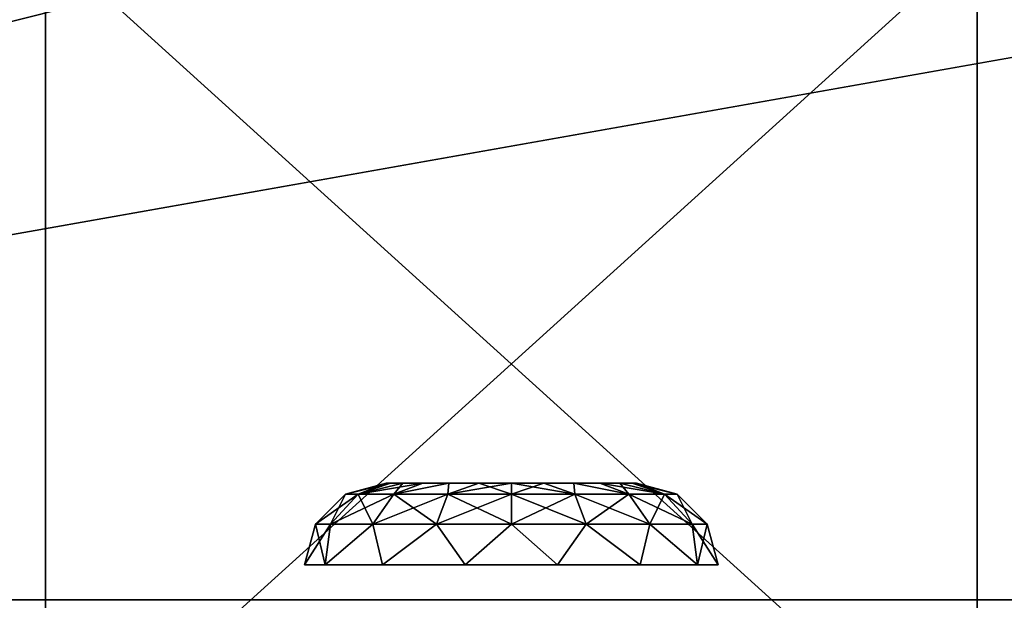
# Model space of a CAD drawing. Header units: millimetres. Extents: x -96 to 96, y -34 to 18.
# Tile 49 of 192: x -54.22 to -45.77, y -27.51 to -22.52. Entities that reach past the tile are written whole.
import ezdxf

# ---------------------------------------------------------------- set-up
doc = ezdxf.new("R2010")
doc.units = ezdxf.units.MM
doc.header["$LTSCALE"] = 65.185185
for name, color, linetype in [('1059', 7, 'CONTINUOUS'), ('1060', 7, 'CONTINUOUS'), ('1061', 7, 'CONTINUOUS'), ('2', 7, 'CONTINUOUS'), ('22', 7, 'CONTINUOUS'), ('24', 7, 'CONTINUOUS'), ('575', 7, 'CONTINUOUS'), ('6', 7, 'CONTINUOUS'), ('671', 7, 'CONTINUOUS'), ('672', 7, 'CONTINUOUS'), ('673', 7, 'CONTINUOUS'), ('674', 7, 'CONTINUOUS'), ('84', 7, 'CONTINUOUS'), ('975', 7, 'CONTINUOUS'), ('976', 7, 'CONTINUOUS'), ('977', 7, 'CONTINUOUS')]:
    doc.layers.add(name, color=color, linetype=linetype)

msp = doc.modelspace()

# ---------------------------------------------------------------- linework, layer by layer
at = {"layer": '1059', "color": 2, "linetype": 'Continuous'}
for points in [[(-46, -21.8499, 23.2466), (-54, -21.8499, 23.2466), (-46, -29.1, 23.2466), (-46, -21.8499, 23.2466)], [(-46, -29.1, 23.2466), (-54, -21.8499, 23.2466), (-54, -29.1, 23.2466), (-46, -29.1, 23.2466)]]:
    msp.add_3dface(points, dxfattribs=at)
at = {"layer": '1060', "color": 2, "linetype": 'Continuous'}
for points in [[(-46, -21.8499, 23.2466), (-46, -29.1, 23.2466), (-46, -21.9041, 22.6466), (-46, -21.8499, 23.2466)], [(-46, -21.9041, 22.6466), (-46, -29.1, 23.2466), (-46, -29, 22.6466), (-46, -21.9041, 22.6466)]]:
    msp.add_3dface(points, dxfattribs=at)
at = {"layer": '1061', "color": 2, "linetype": 'Continuous'}
for points in [[(-54, -29.1, 23.2466), (-54, -21.8499, 23.2466), (-54, -29, 22.6466), (-54, -29.1, 23.2466)], [(-54, -29, 22.6466), (-54, -21.8499, 23.2466), (-54, -21.9041, 22.6466), (-54, -29, 22.6466)]]:
    msp.add_3dface(points, dxfattribs=at)
at = {"layer": '2', "color": 7, "linetype": 'Continuous'}
for points in [[(-3.6186, -27.5, 22.1466), (-74, 10.2026, 22.4756), (-74, -27.5, 22.1466), (-3.6186, -27.5, 22.1466)], [(-3.8118, -7.4278, 22.3217), (-74, 10.2026, 22.4756), (-3.6186, -27.5, 22.1466), (-3.8118, -7.4278, 22.3217)]]:
    msp.add_3dface(points, dxfattribs=at)
at = {"layer": '22', "color": 7, "linetype": 'Continuous'}
for points in [[(-72, -2, 20), (72, -2, 20), (-72, -27.5, 20.2225), (-72, -2, 20)], [(72, -2, 20), (72, -27.5, 20.2225), (-72, -27.5, 20.2225), (72, -2, 20)]]:
    msp.add_3dface(points, dxfattribs=at)
at = {"layer": '24', "color": 7, "linetype": 'Continuous'}
for points in [[(-72, -2, -20), (-72, -27.5, -20.2225), (72, -27.5, -20.2225), (-72, -2, -20)], [(72, -2, -20), (-72, -2, -20), (72, -27.5, -20.2225), (72, -2, -20)]]:
    msp.add_3dface(points, dxfattribs=at)
at = {"layer": '575', "color": 7, "linetype": 'Continuous'}
for points in [[(-51.0384, -26.5, -18.7782), (-51.075, -26.5, -18.5), (-51.0384, -26.5, -18.2218), (-51.0384, -26.5, -18.7782)], [(-51.0384, -26.5, 18.2218), (-51.075, -26.5, 18.5), (-51.0384, -26.5, 18.7782), (-51.0384, -26.5, 18.2218)], [(-50.931, -26.5, -19.0375), (-51.0384, -26.5, -18.7782), (-50.931, -26.5, -17.9625), (-50.931, -26.5, -19.0375)], [(-50.931, -26.5, -17.9625), (-51.0384, -26.5, -18.7782), (-51.0384, -26.5, -18.2218), (-50.931, -26.5, -17.9625)], [(-50.931, -26.5, 17.9625), (-51.0384, -26.5, 18.2218), (-50.931, -26.5, 19.0375), (-50.931, -26.5, 17.9625)], [(-50.931, -26.5, 19.0375), (-51.0384, -26.5, 18.2218), (-51.0384, -26.5, 18.7782), (-50.931, -26.5, 19.0375)], [(-50.7602, -26.5, -19.2601), (-50.931, -26.5, -19.0375), (-50.7602, -26.5, -17.7399), (-50.7602, -26.5, -19.2601)], [(-50.7602, -26.5, -17.7399), (-50.931, -26.5, -19.0375), (-50.931, -26.5, -17.9625), (-50.7602, -26.5, -17.7399)], [(-50.7602, -26.5, 17.7399), (-50.931, -26.5, 17.9625), (-50.7602, -26.5, 19.2601), (-50.7602, -26.5, 17.7399)], [(-50.7602, -26.5, 19.2601), (-50.931, -26.5, 17.9625), (-50.931, -26.5, 19.0375), (-50.7602, -26.5, 19.2601)], [(-50.5375, -26.5, -17.569), (-50.7602, -26.5, -19.2601), (-50.7602, -26.5, -17.7399), (-50.5375, -26.5, -17.569)], [(-50.5375, -26.5, -19.431), (-50.7602, -26.5, -19.2601), (-50.5375, -26.5, -17.569), (-50.5375, -26.5, -19.431)], [(-50.5375, -26.5, 17.569), (-50.7602, -26.5, 17.7399), (-50.5375, -26.5, 19.431), (-50.5375, -26.5, 17.569)], [(-50.5375, -26.5, 19.431), (-50.7602, -26.5, 17.7399), (-50.7602, -26.5, 19.2601), (-50.5375, -26.5, 19.431)], [(-50.2782, -26.5, -17.4616), (-50.5375, -26.5, -19.431), (-50.5375, -26.5, -17.569), (-50.2782, -26.5, -17.4616)], [(-50.2782, -26.5, -19.5384), (-50.5375, -26.5, -19.431), (-50.2782, -26.5, -17.4616), (-50.2782, -26.5, -19.5384)], [(-50.2782, -26.5, 17.4616), (-50.5375, -26.5, 17.569), (-50.2782, -26.5, 19.5384), (-50.2782, -26.5, 17.4616)], [(-50.2782, -26.5, 19.5384), (-50.5375, -26.5, 17.569), (-50.5375, -26.5, 19.431), (-50.2782, -26.5, 19.5384)], [(-50, -26.5, -17.425), (-50.2782, -26.5, -19.5384), (-50.2782, -26.5, -17.4616), (-50, -26.5, -17.425)], [(-50, -26.5, -19.575), (-50.2782, -26.5, -19.5384), (-50, -26.5, -17.425), (-50, -26.5, -19.575)], [(-50, -26.5, 19.575), (-50.2782, -26.5, 17.4616), (-50.2782, -26.5, 19.5384), (-50, -26.5, 19.575)], [(-50, -26.5, 17.425), (-50.2782, -26.5, 17.4616), (-50, -26.5, 19.575), (-50, -26.5, 17.425)], [(-49.7218, -26.5, -19.5384), (-50, -26.5, -19.575), (-49.7218, -26.5, -17.4616), (-49.7218, -26.5, -19.5384)], [(-49.7218, -26.5, -17.4616), (-50, -26.5, -19.575), (-50, -26.5, -17.425), (-49.7218, -26.5, -17.4616)], [(-49.7218, -26.5, 19.5384), (-50, -26.5, 17.425), (-50, -26.5, 19.575), (-49.7218, -26.5, 19.5384)], [(-49.7218, -26.5, 17.4616), (-50, -26.5, 17.425), (-49.7218, -26.5, 19.5384), (-49.7218, -26.5, 17.4616)], [(-49.4625, -26.5, -19.431), (-49.7218, -26.5, -19.5384), (-49.4625, -26.5, -17.569), (-49.4625, -26.5, -19.431)], [(-49.4625, -26.5, -17.569), (-49.7218, -26.5, -19.5384), (-49.7218, -26.5, -17.4616), (-49.4625, -26.5, -17.569)], [(-49.4625, -26.5, 17.569), (-49.7218, -26.5, 17.4616), (-49.4625, -26.5, 19.431), (-49.4625, -26.5, 17.569)], [(-49.4625, -26.5, 19.431), (-49.7218, -26.5, 17.4616), (-49.7218, -26.5, 19.5384), (-49.4625, -26.5, 19.431)], [(-49.2398, -26.5, -19.2601), (-49.4625, -26.5, -19.431), (-49.2398, -26.5, -17.7399), (-49.2398, -26.5, -19.2601)], [(-49.2398, -26.5, -17.7399), (-49.4625, -26.5, -19.431), (-49.4625, -26.5, -17.569), (-49.2398, -26.5, -17.7399)], [(-49.2398, -26.5, 17.7399), (-49.4625, -26.5, 17.569), (-49.2398, -26.5, 19.2601), (-49.2398, -26.5, 17.7399)], [(-49.2398, -26.5, 19.2601), (-49.4625, -26.5, 17.569), (-49.4625, -26.5, 19.431), (-49.2398, -26.5, 19.2601)], [(-49.069, -26.5, -19.0375), (-49.2398, -26.5, -19.2601), (-49.069, -26.5, -17.9625), (-49.069, -26.5, -19.0375)], [(-49.069, -26.5, -17.9625), (-49.2398, -26.5, -19.2601), (-49.2398, -26.5, -17.7399), (-49.069, -26.5, -17.9625)], [(-49.069, -26.5, 17.9625), (-49.2398, -26.5, 17.7399), (-49.069, -26.5, 19.0375), (-49.069, -26.5, 17.9625)], [(-49.069, -26.5, 19.0375), (-49.2398, -26.5, 17.7399), (-49.2398, -26.5, 19.2601), (-49.069, -26.5, 19.0375)], [(-48.9616, -26.5, -18.7782), (-49.069, -26.5, -19.0375), (-48.9616, -26.5, -18.2218), (-48.9616, -26.5, -18.7782)], [(-48.9616, -26.5, -18.2218), (-49.069, -26.5, -19.0375), (-49.069, -26.5, -17.9625), (-48.9616, -26.5, -18.2218)], [(-48.9616, -26.5, 18.7782), (-49.069, -26.5, 17.9625), (-49.069, -26.5, 19.0375), (-48.9616, -26.5, 18.7782)], [(-48.9616, -26.5, 18.2218), (-49.069, -26.5, 17.9625), (-48.9616, -26.5, 18.7782), (-48.9616, -26.5, 18.2218)], [(-48.925, -26.5, -18.5), (-48.9616, -26.5, -18.7782), (-48.9616, -26.5, -18.2218), (-48.925, -26.5, -18.5)], [(-48.925, -26.5, 18.5), (-48.9616, -26.5, 18.2218), (-48.9616, -26.5, 18.7782), (-48.925, -26.5, 18.5)]]:
    msp.add_3dface(points, dxfattribs=at)
at = {"layer": '6', "color": 7, "linetype": 'Continuous'}
for points in [[(-74, -27.5, -22.1466), (-3.9737, 10.2026, -22.4756), (-3.7894, -9.8053, -22.301), (-74, -27.5, -22.1466)], [(-74, 10.2026, -22.4756), (-3.9737, 10.2026, -22.4756), (-74, -27.5, -22.1466), (-74, 10.2026, -22.4756)], [(-3.6186, -27.5, -22.1466), (-74, -27.5, -22.1466), (-3.7894, -9.8053, -22.301), (-3.6186, -27.5, -22.1466)]]:
    msp.add_3dface(points, dxfattribs=at)
at = {"layer": '671', "color": 7, "linetype": 'Continuous'}
for points in [[(-51.075, -26.5, -18.5), (-51.0384, -26.5, -18.7782), (-51.4247, -26.5936, -18.5), (-51.075, -26.5, -18.5)], [(-51.4247, -26.5936, -18.5), (-51.0384, -26.5, -18.7782), (-51.3162, -26.5936, -19.0452), (-51.4247, -26.5936, -18.5)], [(-51.3162, -26.5936, -19.0452), (-50.7602, -26.5, -19.2601), (-51.0074, -26.5936, -19.5074), (-51.3162, -26.5936, -19.0452)], [(-50.931, -26.5, -19.0375), (-50.7602, -26.5, -19.2601), (-51.3162, -26.5936, -19.0452), (-50.931, -26.5, -19.0375)], [(-51.0384, -26.5, -18.7782), (-50.931, -26.5, -19.0375), (-51.3162, -26.5936, -19.0452), (-51.0384, -26.5, -18.7782)], [(-50.7602, -26.5, -19.2601), (-50.5375, -26.5, -19.431), (-51.0074, -26.5936, -19.5074), (-50.7602, -26.5, -19.2601)], [(-51.0074, -26.5936, -19.5074), (-50.5375, -26.5, -19.431), (-50.5452, -26.5936, -19.8162), (-51.0074, -26.5936, -19.5074)], [(-50.5375, -26.5, -19.431), (-50.2782, -26.5, -19.5384), (-50.5452, -26.5936, -19.8162), (-50.5375, -26.5, -19.431)], [(-50.2782, -26.5, -19.5384), (-50, -26.5, -19.575), (-50.5452, -26.5936, -19.8162), (-50.2782, -26.5, -19.5384)], [(-50.5452, -26.5936, -19.8162), (-50, -26.5, -19.575), (-50, -26.5936, -19.9247), (-50.5452, -26.5936, -19.8162)], [(-50, -26.5, -19.575), (-49.7218, -26.5, -19.5384), (-50, -26.5936, -19.9247), (-50, -26.5, -19.575)], [(-50, -26.5936, -19.9247), (-49.7218, -26.5, -19.5384), (-49.4548, -26.5936, -19.8162), (-50, -26.5936, -19.9247)], [(-49.7218, -26.5, -19.5384), (-49.4625, -26.5, -19.431), (-49.4548, -26.5936, -19.8162), (-49.7218, -26.5, -19.5384)], [(-49.4625, -26.5, -19.431), (-49.2398, -26.5, -19.2601), (-48.9926, -26.5936, -19.5074), (-49.4625, -26.5, -19.431)], [(-49.4548, -26.5936, -19.8162), (-49.4625, -26.5, -19.431), (-48.9926, -26.5936, -19.5074), (-49.4548, -26.5936, -19.8162)], [(-49.2398, -26.5, -19.2601), (-49.069, -26.5, -19.0375), (-48.9926, -26.5936, -19.5074), (-49.2398, -26.5, -19.2601)], [(-49.069, -26.5, -19.0375), (-48.9616, -26.5, -18.7782), (-48.6838, -26.5936, -19.0452), (-49.069, -26.5, -19.0375)], [(-48.9926, -26.5936, -19.5074), (-49.069, -26.5, -19.0375), (-48.6838, -26.5936, -19.0452), (-48.9926, -26.5936, -19.5074)], [(-48.9616, -26.5, -18.7782), (-48.925, -26.5, -18.5), (-48.6838, -26.5936, -19.0452), (-48.9616, -26.5, -18.7782)], [(-48.6838, -26.5936, -19.0452), (-48.925, -26.5, -18.5), (-48.5753, -26.5936, -18.5), (-48.6838, -26.5936, -19.0452)], [(-51.4247, -26.5936, -18.5), (-51.3162, -26.5936, -19.0452), (-51.6812, -26.85, -18.5), (-51.4247, -26.5936, -18.5)], [(-51.6812, -26.85, -18.5), (-51.3162, -26.5936, -19.0452), (-51.5532, -26.85, -19.1434), (-51.6812, -26.85, -18.5)], [(-51.3162, -26.5936, -19.0452), (-51.0074, -26.5936, -19.5074), (-51.5532, -26.85, -19.1434), (-51.3162, -26.5936, -19.0452)], [(-51.5532, -26.85, -19.1434), (-51.0074, -26.5936, -19.5074), (-51.1888, -26.85, -19.6888), (-51.5532, -26.85, -19.1434)], [(-51.0074, -26.5936, -19.5074), (-50.5452, -26.5936, -19.8162), (-51.1888, -26.85, -19.6888), (-51.0074, -26.5936, -19.5074)], [(-51.1888, -26.85, -19.6888), (-50.5452, -26.5936, -19.8162), (-50.6434, -26.85, -20.0532), (-51.1888, -26.85, -19.6888)], [(-50.5452, -26.5936, -19.8162), (-50, -26.5936, -19.9247), (-50.6434, -26.85, -20.0532), (-50.5452, -26.5936, -19.8162)], [(-50.6434, -26.85, -20.0532), (-50, -26.5936, -19.9247), (-50, -26.85, -20.1812), (-50.6434, -26.85, -20.0532)], [(-50, -26.85, -20.1812), (-49.4548, -26.5936, -19.8162), (-49.3566, -26.85, -20.0532), (-50, -26.85, -20.1812)], [(-50, -26.5936, -19.9247), (-49.4548, -26.5936, -19.8162), (-50, -26.85, -20.1812), (-50, -26.5936, -19.9247)], [(-49.4548, -26.5936, -19.8162), (-48.9926, -26.5936, -19.5074), (-49.3566, -26.85, -20.0532), (-49.4548, -26.5936, -19.8162)], [(-49.3566, -26.85, -20.0532), (-48.9926, -26.5936, -19.5074), (-48.8112, -26.85, -19.6888), (-49.3566, -26.85, -20.0532)], [(-48.9926, -26.5936, -19.5074), (-48.6838, -26.5936, -19.0452), (-48.8112, -26.85, -19.6888), (-48.9926, -26.5936, -19.5074)], [(-48.8112, -26.85, -19.6888), (-48.6838, -26.5936, -19.0452), (-48.4468, -26.85, -19.1434), (-48.8112, -26.85, -19.6888)], [(-48.6838, -26.5936, -19.0452), (-48.5753, -26.5936, -18.5), (-48.4468, -26.85, -19.1434), (-48.6838, -26.5936, -19.0452)], [(-48.4468, -26.85, -19.1434), (-48.5753, -26.5936, -18.5), (-48.3188, -26.85, -18.5), (-48.4468, -26.85, -19.1434)], [(-51.6812, -26.85, -18.5), (-51.5532, -26.85, -19.1434), (-51.775, -27.2, -18.5), (-51.6812, -26.85, -18.5)], [(-51.775, -27.2, -18.5), (-51.5532, -26.85, -19.1434), (-51.5992, -27.2, -19.2701), (-51.775, -27.2, -18.5)], [(-51.5992, -27.2, -19.2701), (-51.1888, -26.85, -19.6888), (-51.1067, -27.2, -19.8878), (-51.5992, -27.2, -19.2701)], [(-51.5532, -26.85, -19.1434), (-51.1888, -26.85, -19.6888), (-51.5992, -27.2, -19.2701), (-51.5532, -26.85, -19.1434)], [(-51.1888, -26.85, -19.6888), (-50.6434, -26.85, -20.0532), (-51.1067, -27.2, -19.8878), (-51.1888, -26.85, -19.6888)], [(-51.1067, -27.2, -19.8878), (-50.6434, -26.85, -20.0532), (-50.395, -27.2, -20.2305), (-51.1067, -27.2, -19.8878)], [(-50.6434, -26.85, -20.0532), (-50, -26.85, -20.1812), (-50.395, -27.2, -20.2305), (-50.6434, -26.85, -20.0532)], [(-50.395, -27.2, -20.2305), (-50, -26.85, -20.1812), (-49.605, -27.2, -20.2305), (-50.395, -27.2, -20.2305)], [(-50, -26.85, -20.1812), (-49.3566, -26.85, -20.0532), (-49.605, -27.2, -20.2305), (-50, -26.85, -20.1812)], [(-49.605, -27.2, -20.2305), (-49.3566, -26.85, -20.0532), (-48.8933, -27.2, -19.8878), (-49.605, -27.2, -20.2305)], [(-49.3566, -26.85, -20.0532), (-48.8112, -26.85, -19.6888), (-48.8933, -27.2, -19.8878), (-49.3566, -26.85, -20.0532)], [(-48.8933, -27.2, -19.8878), (-48.8112, -26.85, -19.6888), (-48.4008, -27.2, -19.2701), (-48.8933, -27.2, -19.8878)], [(-48.8112, -26.85, -19.6888), (-48.4468, -26.85, -19.1434), (-48.4008, -27.2, -19.2701), (-48.8112, -26.85, -19.6888)], [(-48.4468, -26.85, -19.1434), (-48.3188, -26.85, -18.5), (-48.4008, -27.2, -19.2701), (-48.4468, -26.85, -19.1434)], [(-48.4008, -27.2, -19.2701), (-48.3188, -26.85, -18.5), (-48.225, -27.2, -18.5), (-48.4008, -27.2, -19.2701)]]:
    msp.add_3dface(points, dxfattribs=at)
at = {"layer": '672', "color": 7, "linetype": 'Continuous'}
for points in [[(-51.075, -26.5, -18.5), (-51.4247, -26.5936, -18.5), (-51.3162, -26.5936, -17.9548), (-51.075, -26.5, -18.5)], [(-51.0384, -26.5, -18.2218), (-51.075, -26.5, -18.5), (-51.3162, -26.5936, -17.9548), (-51.0384, -26.5, -18.2218)], [(-51.0074, -26.5936, -17.4926), (-50.931, -26.5, -17.9625), (-51.3162, -26.5936, -17.9548), (-51.0074, -26.5936, -17.4926)], [(-50.931, -26.5, -17.9625), (-51.0384, -26.5, -18.2218), (-51.3162, -26.5936, -17.9548), (-50.931, -26.5, -17.9625)], [(-50.7602, -26.5, -17.7399), (-50.931, -26.5, -17.9625), (-51.0074, -26.5936, -17.4926), (-50.7602, -26.5, -17.7399)], [(-50.5452, -26.5936, -17.1838), (-50.5375, -26.5, -17.569), (-51.0074, -26.5936, -17.4926), (-50.5452, -26.5936, -17.1838)], [(-50.5375, -26.5, -17.569), (-50.7602, -26.5, -17.7399), (-51.0074, -26.5936, -17.4926), (-50.5375, -26.5, -17.569)], [(-50.2782, -26.5, -17.4616), (-50.5375, -26.5, -17.569), (-50.5452, -26.5936, -17.1838), (-50.2782, -26.5, -17.4616)], [(-50, -26.5936, -17.0753), (-50.2782, -26.5, -17.4616), (-50.5452, -26.5936, -17.1838), (-50, -26.5936, -17.0753)], [(-50, -26.5, -17.425), (-50.2782, -26.5, -17.4616), (-50, -26.5936, -17.0753), (-50, -26.5, -17.425)], [(-49.4548, -26.5936, -17.1838), (-50, -26.5, -17.425), (-50, -26.5936, -17.0753), (-49.4548, -26.5936, -17.1838)], [(-49.7218, -26.5, -17.4616), (-50, -26.5, -17.425), (-49.4548, -26.5936, -17.1838), (-49.7218, -26.5, -17.4616)], [(-49.4625, -26.5, -17.569), (-49.7218, -26.5, -17.4616), (-49.4548, -26.5936, -17.1838), (-49.4625, -26.5, -17.569)], [(-48.9926, -26.5936, -17.4926), (-49.4625, -26.5, -17.569), (-49.4548, -26.5936, -17.1838), (-48.9926, -26.5936, -17.4926)], [(-49.2398, -26.5, -17.7399), (-49.4625, -26.5, -17.569), (-48.9926, -26.5936, -17.4926), (-49.2398, -26.5, -17.7399)], [(-48.6838, -26.5936, -17.9548), (-49.2398, -26.5, -17.7399), (-48.9926, -26.5936, -17.4926), (-48.6838, -26.5936, -17.9548)], [(-49.069, -26.5, -17.9625), (-49.2398, -26.5, -17.7399), (-48.6838, -26.5936, -17.9548), (-49.069, -26.5, -17.9625)], [(-48.9616, -26.5, -18.2218), (-49.069, -26.5, -17.9625), (-48.6838, -26.5936, -17.9548), (-48.9616, -26.5, -18.2218)], [(-48.5753, -26.5936, -18.5), (-48.9616, -26.5, -18.2218), (-48.6838, -26.5936, -17.9548), (-48.5753, -26.5936, -18.5)], [(-48.925, -26.5, -18.5), (-48.9616, -26.5, -18.2218), (-48.5753, -26.5936, -18.5), (-48.925, -26.5, -18.5)], [(-51.4247, -26.5936, -18.5), (-51.6812, -26.85, -18.5), (-51.5532, -26.85, -17.8566), (-51.4247, -26.5936, -18.5)], [(-51.1888, -26.85, -17.3112), (-51.3162, -26.5936, -17.9548), (-51.5532, -26.85, -17.8566), (-51.1888, -26.85, -17.3112)], [(-51.3162, -26.5936, -17.9548), (-51.4247, -26.5936, -18.5), (-51.5532, -26.85, -17.8566), (-51.3162, -26.5936, -17.9548)], [(-51.0074, -26.5936, -17.4926), (-51.3162, -26.5936, -17.9548), (-51.1888, -26.85, -17.3112), (-51.0074, -26.5936, -17.4926)], [(-50.6434, -26.85, -16.9468), (-51.0074, -26.5936, -17.4926), (-51.1888, -26.85, -17.3112), (-50.6434, -26.85, -16.9468)], [(-50.5452, -26.5936, -17.1838), (-51.0074, -26.5936, -17.4926), (-50.6434, -26.85, -16.9468), (-50.5452, -26.5936, -17.1838)], [(-50, -26.85, -16.8188), (-50.5452, -26.5936, -17.1838), (-50.6434, -26.85, -16.9468), (-50, -26.85, -16.8188)], [(-50, -26.5936, -17.0753), (-50.5452, -26.5936, -17.1838), (-50, -26.85, -16.8188), (-50, -26.5936, -17.0753)], [(-49.3566, -26.85, -16.9468), (-50, -26.5936, -17.0753), (-50, -26.85, -16.8188), (-49.3566, -26.85, -16.9468)], [(-49.4548, -26.5936, -17.1838), (-50, -26.5936, -17.0753), (-49.3566, -26.85, -16.9468), (-49.4548, -26.5936, -17.1838)], [(-48.8112, -26.85, -17.3112), (-49.4548, -26.5936, -17.1838), (-49.3566, -26.85, -16.9468), (-48.8112, -26.85, -17.3112)], [(-48.9926, -26.5936, -17.4926), (-49.4548, -26.5936, -17.1838), (-48.8112, -26.85, -17.3112), (-48.9926, -26.5936, -17.4926)], [(-48.6838, -26.5936, -17.9548), (-48.9926, -26.5936, -17.4926), (-48.4468, -26.85, -17.8566), (-48.6838, -26.5936, -17.9548)], [(-48.4468, -26.85, -17.8566), (-48.9926, -26.5936, -17.4926), (-48.8112, -26.85, -17.3112), (-48.4468, -26.85, -17.8566)], [(-48.3188, -26.85, -18.5), (-48.5753, -26.5936, -18.5), (-48.6838, -26.5936, -17.9548), (-48.3188, -26.85, -18.5)], [(-48.3188, -26.85, -18.5), (-48.6838, -26.5936, -17.9548), (-48.4468, -26.85, -17.8566), (-48.3188, -26.85, -18.5)], [(-51.6812, -26.85, -18.5), (-51.775, -27.2, -18.5), (-51.5992, -27.2, -17.7299), (-51.6812, -26.85, -18.5)], [(-51.5532, -26.85, -17.8566), (-51.6812, -26.85, -18.5), (-51.5992, -27.2, -17.7299), (-51.5532, -26.85, -17.8566)], [(-51.1888, -26.85, -17.3112), (-51.5532, -26.85, -17.8566), (-51.5992, -27.2, -17.7299), (-51.1888, -26.85, -17.3112)], [(-51.1067, -27.2, -17.1122), (-51.1888, -26.85, -17.3112), (-51.5992, -27.2, -17.7299), (-51.1067, -27.2, -17.1122)], [(-50.6434, -26.85, -16.9468), (-51.1888, -26.85, -17.3112), (-51.1067, -27.2, -17.1122), (-50.6434, -26.85, -16.9468)], [(-50.395, -27.2, -16.7695), (-50.6434, -26.85, -16.9468), (-51.1067, -27.2, -17.1122), (-50.395, -27.2, -16.7695)], [(-50, -26.85, -16.8188), (-50.6434, -26.85, -16.9468), (-50.395, -27.2, -16.7695), (-50, -26.85, -16.8188)], [(-49.605, -27.2, -16.7695), (-50, -26.85, -16.8188), (-50.395, -27.2, -16.7695), (-49.605, -27.2, -16.7695)], [(-49.3566, -26.85, -16.9468), (-50, -26.85, -16.8188), (-49.605, -27.2, -16.7695), (-49.3566, -26.85, -16.9468)], [(-48.8933, -27.2, -17.1122), (-49.3566, -26.85, -16.9468), (-49.605, -27.2, -16.7695), (-48.8933, -27.2, -17.1122)], [(-48.8112, -26.85, -17.3112), (-49.3566, -26.85, -16.9468), (-48.8933, -27.2, -17.1122), (-48.8112, -26.85, -17.3112)], [(-48.4008, -27.2, -17.7299), (-48.8112, -26.85, -17.3112), (-48.8933, -27.2, -17.1122), (-48.4008, -27.2, -17.7299)], [(-48.4468, -26.85, -17.8566), (-48.8112, -26.85, -17.3112), (-48.4008, -27.2, -17.7299), (-48.4468, -26.85, -17.8566)], [(-48.225, -27.2, -18.5), (-48.4468, -26.85, -17.8566), (-48.4008, -27.2, -17.7299), (-48.225, -27.2, -18.5)], [(-48.225, -27.2, -18.5), (-48.3188, -26.85, -18.5), (-48.4468, -26.85, -17.8566), (-48.225, -27.2, -18.5)]]:
    msp.add_3dface(points, dxfattribs=at)
at = {"layer": '673', "color": 7, "linetype": 'Continuous'}
for points in [[(-51.075, -26.5, 18.5), (-51.0384, -26.5, 18.2218), (-51.4247, -26.5936, 18.5), (-51.075, -26.5, 18.5)], [(-51.4247, -26.5936, 18.5), (-51.0384, -26.5, 18.2218), (-51.3162, -26.5936, 17.9548), (-51.4247, -26.5936, 18.5)], [(-51.3162, -26.5936, 17.9548), (-50.7602, -26.5, 17.7399), (-51.0074, -26.5936, 17.4926), (-51.3162, -26.5936, 17.9548)], [(-50.931, -26.5, 17.9625), (-50.7602, -26.5, 17.7399), (-51.3162, -26.5936, 17.9548), (-50.931, -26.5, 17.9625)], [(-51.0384, -26.5, 18.2218), (-50.931, -26.5, 17.9625), (-51.3162, -26.5936, 17.9548), (-51.0384, -26.5, 18.2218)], [(-50.7602, -26.5, 17.7399), (-50.5375, -26.5, 17.569), (-51.0074, -26.5936, 17.4926), (-50.7602, -26.5, 17.7399)], [(-51.0074, -26.5936, 17.4926), (-50.5375, -26.5, 17.569), (-50.5452, -26.5936, 17.1838), (-51.0074, -26.5936, 17.4926)], [(-50.5375, -26.5, 17.569), (-50.2782, -26.5, 17.4616), (-50.5452, -26.5936, 17.1838), (-50.5375, -26.5, 17.569)], [(-50.5452, -26.5936, 17.1838), (-50, -26.5, 17.425), (-50, -26.5936, 17.0753), (-50.5452, -26.5936, 17.1838)], [(-50.2782, -26.5, 17.4616), (-50, -26.5, 17.425), (-50.5452, -26.5936, 17.1838), (-50.2782, -26.5, 17.4616)], [(-50, -26.5936, 17.0753), (-49.7218, -26.5, 17.4616), (-49.4548, -26.5936, 17.1838), (-50, -26.5936, 17.0753)], [(-50, -26.5, 17.425), (-49.7218, -26.5, 17.4616), (-50, -26.5936, 17.0753), (-50, -26.5, 17.425)], [(-49.7218, -26.5, 17.4616), (-49.4625, -26.5, 17.569), (-49.4548, -26.5936, 17.1838), (-49.7218, -26.5, 17.4616)], [(-49.4548, -26.5936, 17.1838), (-49.4625, -26.5, 17.569), (-48.9926, -26.5936, 17.4926), (-49.4548, -26.5936, 17.1838)], [(-49.4625, -26.5, 17.569), (-49.2398, -26.5, 17.7399), (-48.9926, -26.5936, 17.4926), (-49.4625, -26.5, 17.569)], [(-49.2398, -26.5, 17.7399), (-49.069, -26.5, 17.9625), (-48.9926, -26.5936, 17.4926), (-49.2398, -26.5, 17.7399)], [(-48.9926, -26.5936, 17.4926), (-49.069, -26.5, 17.9625), (-48.6838, -26.5936, 17.9548), (-48.9926, -26.5936, 17.4926)], [(-49.069, -26.5, 17.9625), (-48.9616, -26.5, 18.2218), (-48.6838, -26.5936, 17.9548), (-49.069, -26.5, 17.9625)], [(-48.9616, -26.5, 18.2218), (-48.925, -26.5, 18.5), (-48.6838, -26.5936, 17.9548), (-48.9616, -26.5, 18.2218)], [(-48.6838, -26.5936, 17.9548), (-48.925, -26.5, 18.5), (-48.5753, -26.5936, 18.5), (-48.6838, -26.5936, 17.9548)], [(-51.6812, -26.85, 18.5), (-51.3162, -26.5936, 17.9548), (-51.5532, -26.85, 17.8566), (-51.6812, -26.85, 18.5)], [(-51.4247, -26.5936, 18.5), (-51.3162, -26.5936, 17.9548), (-51.6812, -26.85, 18.5), (-51.4247, -26.5936, 18.5)], [(-51.5532, -26.85, 17.8566), (-51.0074, -26.5936, 17.4926), (-51.1888, -26.85, 17.3112), (-51.5532, -26.85, 17.8566)], [(-51.3162, -26.5936, 17.9548), (-51.0074, -26.5936, 17.4926), (-51.5532, -26.85, 17.8566), (-51.3162, -26.5936, 17.9548)], [(-51.1888, -26.85, 17.3112), (-50.5452, -26.5936, 17.1838), (-50.6434, -26.85, 16.9468), (-51.1888, -26.85, 17.3112)], [(-51.0074, -26.5936, 17.4926), (-50.5452, -26.5936, 17.1838), (-51.1888, -26.85, 17.3112), (-51.0074, -26.5936, 17.4926)], [(-50.6434, -26.85, 16.9468), (-50, -26.5936, 17.0753), (-50, -26.85, 16.8188), (-50.6434, -26.85, 16.9468)], [(-50.5452, -26.5936, 17.1838), (-50, -26.5936, 17.0753), (-50.6434, -26.85, 16.9468), (-50.5452, -26.5936, 17.1838)], [(-50, -26.85, 16.8188), (-49.4548, -26.5936, 17.1838), (-49.3566, -26.85, 16.9468), (-50, -26.85, 16.8188)], [(-50, -26.5936, 17.0753), (-49.4548, -26.5936, 17.1838), (-50, -26.85, 16.8188), (-50, -26.5936, 17.0753)], [(-49.4548, -26.5936, 17.1838), (-48.9926, -26.5936, 17.4926), (-49.3566, -26.85, 16.9468), (-49.4548, -26.5936, 17.1838)], [(-49.3566, -26.85, 16.9468), (-48.9926, -26.5936, 17.4926), (-48.8112, -26.85, 17.3112), (-49.3566, -26.85, 16.9468)], [(-48.9926, -26.5936, 17.4926), (-48.6838, -26.5936, 17.9548), (-48.8112, -26.85, 17.3112), (-48.9926, -26.5936, 17.4926)], [(-48.8112, -26.85, 17.3112), (-48.6838, -26.5936, 17.9548), (-48.4468, -26.85, 17.8566), (-48.8112, -26.85, 17.3112)], [(-48.6838, -26.5936, 17.9548), (-48.5753, -26.5936, 18.5), (-48.4468, -26.85, 17.8566), (-48.6838, -26.5936, 17.9548)], [(-48.4468, -26.85, 17.8566), (-48.5753, -26.5936, 18.5), (-48.3188, -26.85, 18.5), (-48.4468, -26.85, 17.8566)], [(-51.775, -27.2, 18.5), (-51.5532, -26.85, 17.8566), (-51.5992, -27.2, 17.7299), (-51.775, -27.2, 18.5)], [(-51.6812, -26.85, 18.5), (-51.5532, -26.85, 17.8566), (-51.775, -27.2, 18.5), (-51.6812, -26.85, 18.5)], [(-51.5992, -27.2, 17.7299), (-51.1888, -26.85, 17.3112), (-51.1067, -27.2, 17.1122), (-51.5992, -27.2, 17.7299)], [(-51.5532, -26.85, 17.8566), (-51.1888, -26.85, 17.3112), (-51.5992, -27.2, 17.7299), (-51.5532, -26.85, 17.8566)], [(-51.1888, -26.85, 17.3112), (-50.6434, -26.85, 16.9468), (-51.1067, -27.2, 17.1122), (-51.1888, -26.85, 17.3112)], [(-51.1067, -27.2, 17.1122), (-50.6434, -26.85, 16.9468), (-50.395, -27.2, 16.7695), (-51.1067, -27.2, 17.1122)], [(-50.6434, -26.85, 16.9468), (-50, -26.85, 16.8188), (-50.395, -27.2, 16.7695), (-50.6434, -26.85, 16.9468)], [(-50.395, -27.2, 16.7695), (-50, -26.85, 16.8188), (-49.605, -27.2, 16.7695), (-50.395, -27.2, 16.7695)], [(-50, -26.85, 16.8188), (-49.3566, -26.85, 16.9468), (-49.605, -27.2, 16.7695), (-50, -26.85, 16.8188)], [(-49.605, -27.2, 16.7695), (-49.3566, -26.85, 16.9468), (-48.8933, -27.2, 17.1122), (-49.605, -27.2, 16.7695)], [(-49.3566, -26.85, 16.9468), (-48.8112, -26.85, 17.3112), (-48.8933, -27.2, 17.1122), (-49.3566, -26.85, 16.9468)], [(-48.8933, -27.2, 17.1122), (-48.8112, -26.85, 17.3112), (-48.4008, -27.2, 17.7299), (-48.8933, -27.2, 17.1122)], [(-48.8112, -26.85, 17.3112), (-48.4468, -26.85, 17.8566), (-48.4008, -27.2, 17.7299), (-48.8112, -26.85, 17.3112)], [(-48.4468, -26.85, 17.8566), (-48.3188, -26.85, 18.5), (-48.4008, -27.2, 17.7299), (-48.4468, -26.85, 17.8566)], [(-48.4008, -27.2, 17.7299), (-48.3188, -26.85, 18.5), (-48.225, -27.2, 18.5), (-48.4008, -27.2, 17.7299)]]:
    msp.add_3dface(points, dxfattribs=at)
at = {"layer": '674', "color": 7, "linetype": 'Continuous'}
for points in [[(-51.075, -26.5, 18.5), (-51.4247, -26.5936, 18.5), (-51.3162, -26.5936, 19.0452), (-51.075, -26.5, 18.5)], [(-51.0384, -26.5, 18.7782), (-51.075, -26.5, 18.5), (-51.3162, -26.5936, 19.0452), (-51.0384, -26.5, 18.7782)], [(-51.0074, -26.5936, 19.5074), (-50.931, -26.5, 19.0375), (-51.3162, -26.5936, 19.0452), (-51.0074, -26.5936, 19.5074)], [(-50.931, -26.5, 19.0375), (-51.0384, -26.5, 18.7782), (-51.3162, -26.5936, 19.0452), (-50.931, -26.5, 19.0375)], [(-50.7602, -26.5, 19.2601), (-50.931, -26.5, 19.0375), (-51.0074, -26.5936, 19.5074), (-50.7602, -26.5, 19.2601)], [(-50.5452, -26.5936, 19.8162), (-50.5375, -26.5, 19.431), (-51.0074, -26.5936, 19.5074), (-50.5452, -26.5936, 19.8162)], [(-50.5375, -26.5, 19.431), (-50.7602, -26.5, 19.2601), (-51.0074, -26.5936, 19.5074), (-50.5375, -26.5, 19.431)], [(-50, -26.5936, 19.9247), (-50.2782, -26.5, 19.5384), (-50.5452, -26.5936, 19.8162), (-50, -26.5936, 19.9247)], [(-50.2782, -26.5, 19.5384), (-50.5375, -26.5, 19.431), (-50.5452, -26.5936, 19.8162), (-50.2782, -26.5, 19.5384)], [(-50, -26.5, 19.575), (-50.2782, -26.5, 19.5384), (-50, -26.5936, 19.9247), (-50, -26.5, 19.575)], [(-49.4548, -26.5936, 19.8162), (-50, -26.5, 19.575), (-50, -26.5936, 19.9247), (-49.4548, -26.5936, 19.8162)], [(-49.7218, -26.5, 19.5384), (-50, -26.5, 19.575), (-49.4548, -26.5936, 19.8162), (-49.7218, -26.5, 19.5384)], [(-49.4625, -26.5, 19.431), (-49.7218, -26.5, 19.5384), (-49.4548, -26.5936, 19.8162), (-49.4625, -26.5, 19.431)], [(-48.9926, -26.5936, 19.5074), (-49.4625, -26.5, 19.431), (-49.4548, -26.5936, 19.8162), (-48.9926, -26.5936, 19.5074)], [(-49.2398, -26.5, 19.2601), (-49.4625, -26.5, 19.431), (-48.9926, -26.5936, 19.5074), (-49.2398, -26.5, 19.2601)], [(-48.6838, -26.5936, 19.0452), (-49.2398, -26.5, 19.2601), (-48.9926, -26.5936, 19.5074), (-48.6838, -26.5936, 19.0452)], [(-49.069, -26.5, 19.0375), (-49.2398, -26.5, 19.2601), (-48.6838, -26.5936, 19.0452), (-49.069, -26.5, 19.0375)], [(-48.9616, -26.5, 18.7782), (-49.069, -26.5, 19.0375), (-48.6838, -26.5936, 19.0452), (-48.9616, -26.5, 18.7782)], [(-48.5753, -26.5936, 18.5), (-48.9616, -26.5, 18.7782), (-48.6838, -26.5936, 19.0452), (-48.5753, -26.5936, 18.5)], [(-48.925, -26.5, 18.5), (-48.9616, -26.5, 18.7782), (-48.5753, -26.5936, 18.5), (-48.925, -26.5, 18.5)], [(-51.4247, -26.5936, 18.5), (-51.6812, -26.85, 18.5), (-51.5532, -26.85, 19.1434), (-51.4247, -26.5936, 18.5)], [(-51.3162, -26.5936, 19.0452), (-51.4247, -26.5936, 18.5), (-51.5532, -26.85, 19.1434), (-51.3162, -26.5936, 19.0452)], [(-51.1888, -26.85, 19.6888), (-51.3162, -26.5936, 19.0452), (-51.5532, -26.85, 19.1434), (-51.1888, -26.85, 19.6888)], [(-51.0074, -26.5936, 19.5074), (-51.3162, -26.5936, 19.0452), (-51.1888, -26.85, 19.6888), (-51.0074, -26.5936, 19.5074)], [(-50.6434, -26.85, 20.0532), (-51.0074, -26.5936, 19.5074), (-51.1888, -26.85, 19.6888), (-50.6434, -26.85, 20.0532)], [(-50.5452, -26.5936, 19.8162), (-51.0074, -26.5936, 19.5074), (-50.6434, -26.85, 20.0532), (-50.5452, -26.5936, 19.8162)], [(-50, -26.85, 20.1812), (-50.5452, -26.5936, 19.8162), (-50.6434, -26.85, 20.0532), (-50, -26.85, 20.1812)], [(-50, -26.5936, 19.9247), (-50.5452, -26.5936, 19.8162), (-50, -26.85, 20.1812), (-50, -26.5936, 19.9247)], [(-49.4548, -26.5936, 19.8162), (-50, -26.5936, 19.9247), (-49.3566, -26.85, 20.0532), (-49.4548, -26.5936, 19.8162)], [(-49.3566, -26.85, 20.0532), (-50, -26.5936, 19.9247), (-50, -26.85, 20.1812), (-49.3566, -26.85, 20.0532)], [(-48.9926, -26.5936, 19.5074), (-49.4548, -26.5936, 19.8162), (-48.8112, -26.85, 19.6888), (-48.9926, -26.5936, 19.5074)], [(-48.8112, -26.85, 19.6888), (-49.4548, -26.5936, 19.8162), (-49.3566, -26.85, 20.0532), (-48.8112, -26.85, 19.6888)], [(-48.4468, -26.85, 19.1434), (-48.9926, -26.5936, 19.5074), (-48.8112, -26.85, 19.6888), (-48.4468, -26.85, 19.1434)], [(-48.6838, -26.5936, 19.0452), (-48.9926, -26.5936, 19.5074), (-48.4468, -26.85, 19.1434), (-48.6838, -26.5936, 19.0452)], [(-48.3188, -26.85, 18.5), (-48.6838, -26.5936, 19.0452), (-48.4468, -26.85, 19.1434), (-48.3188, -26.85, 18.5)], [(-48.3188, -26.85, 18.5), (-48.5753, -26.5936, 18.5), (-48.6838, -26.5936, 19.0452), (-48.3188, -26.85, 18.5)], [(-51.6812, -26.85, 18.5), (-51.775, -27.2, 18.5), (-51.5992, -27.2, 19.2701), (-51.6812, -26.85, 18.5)], [(-51.5532, -26.85, 19.1434), (-51.6812, -26.85, 18.5), (-51.5992, -27.2, 19.2701), (-51.5532, -26.85, 19.1434)], [(-51.1067, -27.2, 19.8878), (-51.1888, -26.85, 19.6888), (-51.5992, -27.2, 19.2701), (-51.1067, -27.2, 19.8878)], [(-51.1888, -26.85, 19.6888), (-51.5532, -26.85, 19.1434), (-51.5992, -27.2, 19.2701), (-51.1888, -26.85, 19.6888)], [(-50.6434, -26.85, 20.0532), (-51.1888, -26.85, 19.6888), (-51.1067, -27.2, 19.8878), (-50.6434, -26.85, 20.0532)], [(-50.395, -27.2, 20.2305), (-50.6434, -26.85, 20.0532), (-51.1067, -27.2, 19.8878), (-50.395, -27.2, 20.2305)], [(-50, -26.85, 20.1812), (-50.6434, -26.85, 20.0532), (-50.395, -27.2, 20.2305), (-50, -26.85, 20.1812)], [(-49.605, -27.2, 20.2305), (-50, -26.85, 20.1812), (-50.395, -27.2, 20.2305), (-49.605, -27.2, 20.2305)], [(-49.3566, -26.85, 20.0532), (-50, -26.85, 20.1812), (-49.605, -27.2, 20.2305), (-49.3566, -26.85, 20.0532)], [(-48.8933, -27.2, 19.8878), (-49.3566, -26.85, 20.0532), (-49.605, -27.2, 20.2305), (-48.8933, -27.2, 19.8878)], [(-48.8112, -26.85, 19.6888), (-49.3566, -26.85, 20.0532), (-48.8933, -27.2, 19.8878), (-48.8112, -26.85, 19.6888)], [(-48.4008, -27.2, 19.2701), (-48.8112, -26.85, 19.6888), (-48.8933, -27.2, 19.8878), (-48.4008, -27.2, 19.2701)], [(-48.4468, -26.85, 19.1434), (-48.8112, -26.85, 19.6888), (-48.4008, -27.2, 19.2701), (-48.4468, -26.85, 19.1434)], [(-48.225, -27.2, 18.5), (-48.4468, -26.85, 19.1434), (-48.4008, -27.2, 19.2701), (-48.225, -27.2, 18.5)], [(-48.225, -27.2, 18.5), (-48.3188, -26.85, 18.5), (-48.4468, -26.85, 19.1434), (-48.225, -27.2, 18.5)]]:
    msp.add_3dface(points, dxfattribs=at)
at = {"layer": '84', "color": 7, "linetype": 'Continuous'}
for points in [[(-50.395, -27.5, 20.2305), (-73.3466, -27.5, 20.3466), (-49.605, -27.5, 20.2305), (-50.395, -27.5, 20.2305)], [(-73.3466, -27.5, 20.3466), (-50.395, -27.5, 20.2305), (-69, -27.5, 18.5), (-73.3466, -27.5, 20.3466)], [(73.3466, -27.5, 20.3466), (-49.605, -27.5, 20.2305), (-73.3466, -27.5, 20.3466), (73.3466, -27.5, 20.3466)], [(49.605, -27.5, -20.2305), (-73.3466, -27.5, -20.3466), (48.8933, -27.5, -19.8877), (49.605, -27.5, -20.2305)], [(48.8933, -27.5, -19.8877), (-73.3466, -27.5, -20.3466), (-49.605, -27.5, -20.2305), (48.8933, -27.5, -19.8877)], [(-73.3466, -27.5, -20.3466), (-51.775, -27.5, -18.5), (-51.5992, -27.5, -19.2702), (-73.3466, -27.5, -20.3466)], [(-49.605, -27.5, -20.2305), (-73.3466, -27.5, -20.3466), (-50.395, -27.5, -20.2305), (-49.605, -27.5, -20.2305)], [(-50.395, -27.5, -20.2305), (-73.3466, -27.5, -20.3466), (-51.1067, -27.5, -19.8877), (-50.395, -27.5, -20.2305)], [(-51.1067, -27.5, -19.8877), (-73.3466, -27.5, -20.3466), (-51.5992, -27.5, -19.2702), (-51.1067, -27.5, -19.8877)], [(-73.3466, -27.5, -20.3466), (49.605, -27.5, -20.2305), (73.3466, -27.5, -20.3466), (-73.3466, -27.5, -20.3466)], [(-73.3466, -27.5, -20.3466), (-70.1072, -27.5, -20.0418), (-51.775, -27.5, -18.5), (-73.3466, -27.5, -20.3466)], [(-70.1072, -27.5, -20.0418), (-68.7928, -27.5, -19.7803), (-51.775, -27.5, -18.5), (-70.1072, -27.5, -20.0418)], [(-69, -27.5, 18.5), (-50.395, -27.5, 20.2305), (-67.852, -27.5, 18.2716), (-69, -27.5, 18.5)], [(-68.7928, -27.5, -19.7803), (-67.6785, -27.5, -19.0358), (-51.775, -27.5, -18.5), (-68.7928, -27.5, -19.7803)], [(-67.852, -27.5, 18.2716), (-50.395, -27.5, 20.2305), (-66.8787, -27.5, 17.6213), (-67.852, -27.5, 18.2716)], [(-67.6785, -27.5, -19.0358), (-66.9339, -27.5, -17.9214), (-51.775, -27.5, -18.5), (-67.6785, -27.5, -19.0358)], [(-66.9339, -27.5, -17.9214), (-66.6725, -27.5, -16.6072), (-51.775, -27.5, 18.5), (-66.9339, -27.5, -17.9214)], [(-66.9339, -27.5, -17.9214), (-51.775, -27.5, 18.5), (-51.775, -27.5, -18.5), (-66.9339, -27.5, -17.9214)], [(-66.8787, -27.5, 17.6213), (-50.395, -27.5, 20.2305), (-66.2284, -27.5, 16.6481), (-66.8787, -27.5, 17.6213)], [(-51.775, -27.5, 18.5), (-66.6725, -27.5, -16.6072), (-66, -27.5, 15.5), (-51.775, -27.5, 18.5)], [(-66.2284, -27.5, 16.6481), (-50.395, -27.5, 20.2305), (-66, -27.5, 15.5), (-66.2284, -27.5, 16.6481)], [(-51.5992, -27.5, 19.2702), (-51.775, -27.5, 18.5), (-66, -27.5, 15.5), (-51.5992, -27.5, 19.2702)], [(-51.1067, -27.5, 19.8877), (-51.5992, -27.5, 19.2702), (-66, -27.5, 15.5), (-51.1067, -27.5, 19.8877)], [(-50.395, -27.5, 20.2305), (-51.1067, -27.5, 19.8877), (-66, -27.5, 15.5), (-50.395, -27.5, 20.2305)], [(-51.775, -27.5, 18.5), (-51.5992, -27.5, 17.7298), (-51.775, -27.5, -18.5), (-51.775, -27.5, 18.5)], [(-51.775, -27.5, -18.5), (-51.5992, -27.5, 17.7298), (-51.5992, -27.5, -17.7298), (-51.775, -27.5, -18.5)], [(-51.5992, -27.5, 17.7298), (-51.1067, -27.5, 17.1123), (-51.5992, -27.5, -17.7298), (-51.5992, -27.5, 17.7298)], [(-51.5992, -27.5, -17.7298), (-51.1067, -27.5, 17.1123), (-51.1067, -27.5, -17.1123), (-51.5992, -27.5, -17.7298)], [(-51.1067, -27.5, 17.1123), (-50.395, -27.5, 16.7695), (-51.1067, -27.5, -17.1123), (-51.1067, -27.5, 17.1123)], [(-51.1067, -27.5, -17.1123), (-50.395, -27.5, 16.7695), (-50.395, -27.5, -16.7695), (-51.1067, -27.5, -17.1123)], [(-50.395, -27.5, 16.7695), (-49.605, -27.5, 16.7695), (-50.395, -27.5, -16.7695), (-50.395, -27.5, 16.7695)], [(-50.395, -27.5, -16.7695), (-49.605, -27.5, 16.7695), (-49.605, -27.5, -16.7695), (-50.395, -27.5, -16.7695)], [(-48.8933, -27.5, 19.8877), (-49.605, -27.5, 20.2305), (50.2064, -27.5, 20.263), (-48.8933, -27.5, 19.8877)], [(48.225, -27.5, -18.5), (-49.605, -27.5, -20.2305), (35.4729, -27.5, -15.0717), (48.225, -27.5, -18.5)], [(48.4008, -27.5, -19.2702), (48.8933, -27.5, -19.8877), (-49.605, -27.5, -20.2305), (48.4008, -27.5, -19.2702)], [(48.225, -27.5, -18.5), (48.4008, -27.5, -19.2702), (-49.605, -27.5, -20.2305), (48.225, -27.5, -18.5)], [(-49.605, -27.5, 16.7695), (-48.8933, -27.5, 17.1123), (-49.605, -27.5, -16.7695), (-49.605, -27.5, 16.7695)], [(-49.605, -27.5, -16.7695), (-48.8933, -27.5, 17.1123), (-48.8933, -27.5, -17.1123), (-49.605, -27.5, -16.7695)], [(-35.4729, -27.5, -15.0717), (-49.605, -27.5, -20.2305), (-36.3249, -27.5, -14.6614), (-35.4729, -27.5, -15.0717)], [(-49.605, -27.5, -20.2305), (-48.8933, -27.5, -19.8877), (-36.3249, -27.5, -14.6614), (-49.605, -27.5, -20.2305)], [(-49.605, -27.5, -20.2305), (32.875, -27.5, -13), (33.0854, -27.5, -13.922), (-49.605, -27.5, -20.2305)], [(32.875, -27.5, -13), (-49.605, -27.5, -20.2305), (-34.5271, -27.5, -15.0717), (32.875, -27.5, -13)], [(35.4729, -27.5, -15.0717), (-49.605, -27.5, -20.2305), (34.5271, -27.5, -15.0717), (35.4729, -27.5, -15.0717)], [(34.5271, -27.5, -15.0717), (-49.605, -27.5, -20.2305), (33.6751, -27.5, -14.6614), (34.5271, -27.5, -15.0717)], [(33.6751, -27.5, -14.6614), (-49.605, -27.5, -20.2305), (33.0854, -27.5, -13.922), (33.6751, -27.5, -14.6614)], [(-34.5271, -27.5, -15.0717), (-49.605, -27.5, -20.2305), (-35.4729, -27.5, -15.0717), (-34.5271, -27.5, -15.0717)], [(-49.605, -27.5, 20.2305), (73.3466, -27.5, 20.3466), (50.2064, -27.5, 20.263), (-49.605, -27.5, 20.2305)], [(-48.4008, -27.5, 19.2702), (-48.8933, -27.5, 19.8877), (50.2064, -27.5, 20.263), (-48.4008, -27.5, 19.2702)], [(-48.8933, -27.5, 17.1123), (-48.4008, -27.5, 17.7298), (-48.8933, -27.5, -17.1123), (-48.8933, -27.5, 17.1123)], [(-48.8933, -27.5, -17.1123), (-48.4008, -27.5, 17.7298), (-48.4008, -27.5, -17.7298), (-48.8933, -27.5, -17.1123)], [(-48.8933, -27.5, -19.8877), (-48.4008, -27.5, -19.2702), (-37.125, -27.5, -13), (-48.8933, -27.5, -19.8877)], [(-48.8933, -27.5, -19.8877), (-37.125, -27.5, -13), (-36.9146, -27.5, -13.922), (-48.8933, -27.5, -19.8877)], [(-36.3249, -27.5, -14.6614), (-48.8933, -27.5, -19.8877), (-36.9146, -27.5, -13.922), (-36.3249, -27.5, -14.6614)], [(-48.225, -27.5, 18.5), (-48.4008, -27.5, 19.2702), (50.2064, -27.5, 20.263), (-48.225, -27.5, 18.5)], [(-48.4008, -27.5, 17.7298), (-48.225, -27.5, 18.5), (-48.4008, -27.5, -17.7298), (-48.4008, -27.5, 17.7298)], [(-48.4008, -27.5, -17.7298), (-48.225, -27.5, 18.5), (-48.225, -27.5, -18.5), (-48.4008, -27.5, -17.7298)], [(-48.4008, -27.5, -19.2702), (-48.225, -27.5, -18.5), (-37.125, -27.5, 13), (-48.4008, -27.5, -19.2702)], [(-37.125, -27.5, -13), (-48.4008, -27.5, -19.2702), (-37.125, -27.5, 13), (-37.125, -27.5, -13)], [(-48.225, -27.5, -18.5), (-48.225, -27.5, 18.5), (-36.9146, -27.5, 13.922), (-48.225, -27.5, -18.5)], [(-36.9146, -27.5, 13.922), (-48.225, -27.5, 18.5), (-36.3249, -27.5, 14.6614), (-36.9146, -27.5, 13.922)], [(-36.3249, -27.5, 14.6614), (-48.225, -27.5, 18.5), (-35.4729, -27.5, 15.0717), (-36.3249, -27.5, 14.6614)], [(-35.4729, -27.5, 15.0717), (-48.225, -27.5, 18.5), (50.2064, -27.5, 20.263), (-35.4729, -27.5, 15.0717)], [(-37.125, -27.5, 13), (-48.225, -27.5, -18.5), (-36.9146, -27.5, 13.922), (-37.125, -27.5, 13)]]:
    msp.add_3dface(points, dxfattribs=at)
at = {"layer": '975', "color": 2, "linetype": 'Continuous'}
for points in [[(-54, -29.1, -23.2466), (-46, -21.8499, -23.2466), (-46, -29.1, -23.2466), (-54, -29.1, -23.2466)], [(-54, -21.8499, -23.2466), (-46, -21.8499, -23.2466), (-54, -29.1, -23.2466), (-54, -21.8499, -23.2466)]]:
    msp.add_3dface(points, dxfattribs=at)
at = {"layer": '976', "color": 2, "linetype": 'Continuous'}
for points in [[(-54, -21.8499, -23.2466), (-54, -29.1, -23.2466), (-54, -21.9041, -22.6466), (-54, -21.8499, -23.2466)], [(-54, -21.9041, -22.6466), (-54, -29.1, -23.2466), (-54, -29, -22.6466), (-54, -21.9041, -22.6466)]]:
    msp.add_3dface(points, dxfattribs=at)
at = {"layer": '977', "color": 2, "linetype": 'Continuous'}
for points in [[(-46, -29.1, -23.2466), (-46, -21.8499, -23.2466), (-46, -29, -22.6466), (-46, -29.1, -23.2466)], [(-46, -29, -22.6466), (-46, -21.8499, -23.2466), (-46, -21.9041, -22.6466), (-46, -29, -22.6466)]]:
    msp.add_3dface(points, dxfattribs=at)

doc.saveas('drawing.dxf')
